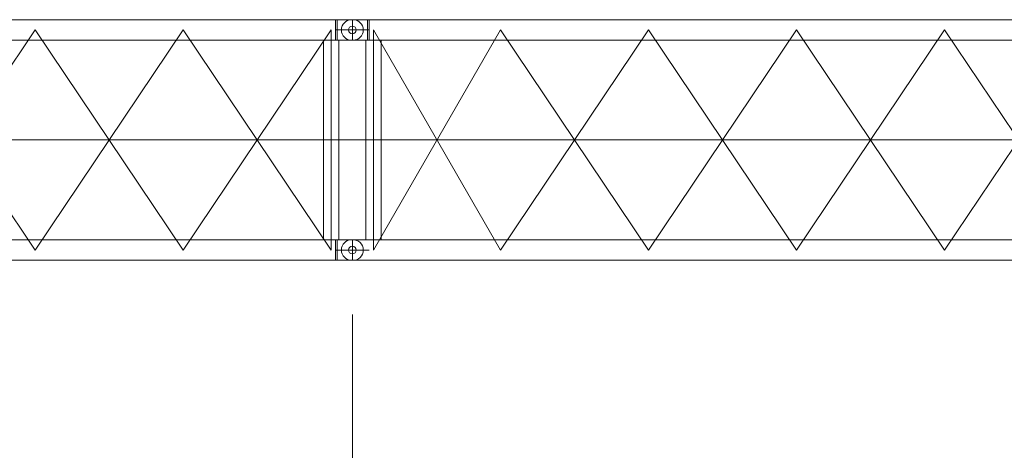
# Model space of a CAD drawing. Extents: x 22073 to 142282, y 6659 to 108851.
# Tile 4 of 68: x 41560 to 48056, y 13653 to 16491. Entities that reach past the tile are written whole.
import ezdxf

# ---------------------------------------------------------------- set-up
doc = ezdxf.new("R2010")
doc.units = 0
doc.header["$LTSCALE"] = 150
doc.header["$MEASUREMENT"] = 0
doc.linetypes.add('CENTER', pattern=[50.5, 30, -9, 2.5, -9])
doc.layers.add('11', color=7, linetype='Continuous')

# ---------------------------------------------------------------- blocks, each defined once
blk = doc.blocks.new('*G51')
at = {"layer": '11', "color": 7, "linetype": 'Continuous', "lineweight": 9}
for p, q in [((43750, 16490.5), (43755, 16490.5)), ((43760, 16490.6), (43755, 16490.6)), ((43755, 16490.5), (43855.4, 16490.5)), ((43843.3, 16490.5), (43837.5, 16490.5)), ((43855.4, 16490.5), (43855.4, 16482)), ((43855.4, 16490.5), (43855.4, 16355.5)), ((43866, 16489.5), (43855.4, 16490.5)), ((44871.7, 16489.5), (43866, 16489.5)), ((43866, 16489.5), (43866, 16356.5)), ((44731.7, 16489.5), (43866, 16489.5)), ((44731.7, 16489.5), (45708.3, 16489.5)), ((44871.7, 16489.5), (45848.3, 16489.5)), ((46685, 16489.5), (45708.3, 16489.5)), ((46685, 16489.5), (47661.7, 16489.5)), ((48638.3, 16489.5), (47661.7, 16489.5)), ((48638.3, 16489.5), (49644, 16489.5)), ((49654.6, 16490.6), (49644, 16489.5)), ((49644, 16489.5), (49644, 16356.5)), ((49755, 16490.6), (49654.6, 16490.6)), ((49654.6, 16490.6), (49654.6, 16482.1)), ((49654.6, 16490.6), (49654.6, 16355.6)), ((43755, 16355.5), (43750, 16355.5)), ((43755, 16355.6), (43760, 16355.6)), ((43858.5, 16355.5), (43755, 16355.5)), ((43843.3, 16355.5), (43837.5, 16355.5)), ((43844.2, 15039.6), (43844.2, 16356.5)), ((43844.2, 16356.5), (43945.8, 16356.5)), ((43866, 16356.5), (43844.2, 16356.5)), ((43866, 16356.5), (44731.7, 16356.5)), ((43945.8, 16356.5), (43945.8, 15039.6)), ((43945.8, 16356.5), (44871.7, 16356.5)), ((45708.3, 16356.5), (44731.7, 16356.5)), ((45708.3, 16356.5), (46685, 16356.5)), ((47661.7, 16356.5), (46685, 16356.5)), ((47661.7, 16356.5), (48638.3, 16356.5)), ((49564.2, 16356.5), (48638.3, 16356.5)), ((49665.8, 16356.5), (49564.2, 16356.5)), ((49564.2, 16356.5), (49564.2, 15039.6)), ((49644, 16356.5), (49665.8, 16356.5)), ((49651.5, 16355.6), (49755, 16355.6)), ((49665.8, 15039.6), (49665.8, 16356.5)), ((43750, 15040.6), (43755, 15040.6)), ((43755, 15040.6), (43844.2, 15040.6)), ((43760, 15040.5), (43755, 15040.5)), ((43866, 15039.6), (43844.2, 15039.6)), ((43945.8, 15039.6), (43844.2, 15039.6)), ((44731.7, 15039.6), (43855.4, 15039.6)), ((43945.8, 15039.6), (44871.7, 15039.6)), ((44731.7, 15039.6), (45708.3, 15039.6)), ((46685, 15039.6), (45708.3, 15039.6)), ((46685, 15039.6), (47661.7, 15039.6)), ((48638.3, 15039.6), (47661.7, 15039.6)), ((49564.2, 15039.6), (48638.3, 15039.6)), ((49564.2, 15039.6), (49665.8, 15039.6)), ((49644, 14906.6), (49644, 15039.6)), ((49644, 15039.6), (49665.8, 15039.6)), ((49755, 15040.5), (49654.6, 15040.5)), ((49654.6, 15040.5), (49654.6, 15032.1)), ((49654.6, 15040.5), (49654.6, 14905.5)), ((49666.7, 15040.5), (49672.5, 15040.5)), ((49750, 15040.6), (49755, 15040.6)), ((49760, 15040.5), (49755, 15040.5)), ((43755, 14905.6), (43750, 14905.6)), ((43855, 14906.6), (43755, 14905.6)), ((43755, 14905.5), (43760, 14905.5)), ((43855, 14906.6), (44731.7, 14906.6)), ((44871.7, 14906.6), (43866, 14906.6)), ((45708.3, 14906.6), (44731.7, 14906.6)), ((45708.3, 14906.6), (46685, 14906.6)), ((47661.7, 14906.6), (46685, 14906.6)), ((47661.7, 14906.6), (48638.3, 14906.6)), ((48638.3, 14906.6), (49644, 14906.6)), ((49644, 14906.6), (49651.5, 14905.5)), ((49651.5, 14905.5), (49755, 14905.5)), ((49666.7, 14905.5), (49672.5, 14905.5))]:
    blk.add_line(p, q, dxfattribs=at)
at = {"layer": '11', "color": 7, "linetype": 'CENTER', "lineweight": 9}
for p, q in [((43755, 16490.6), (43755, 16355.6)), ((43755, 16489.5), (43755, 16356.5)), ((49666.7, 16490.6), (49672.5, 16490.6)), ((49755, 16490.6), (49755, 16355.6)), ((49755, 16489.5), (49755, 16356.5)), ((43827.5, 16423.1), (43643.5, 16423.1)), ((43755, 16423), (43683.5, 16423)), ((43866.5, 16423), (43755, 16423)), ((44731.7, 16423), (43895, 14973)), ((44731.7, 14973), (43895, 16423)), ((43895, 16423), (43895, 14973)), ((45708.3, 14973), (44731.7, 16423)), ((45708.3, 16423), (44731.7, 14973)), ((46685, 16423), (45708.3, 14973)), ((46685, 14973), (45708.3, 16423)), ((47661.7, 14973), (46685, 16423)), ((47661.7, 16423), (46685, 14973)), ((48638.3, 16423), (47661.7, 14973)), ((48638.3, 14973), (47661.7, 16423)), ((49615, 16423), (48638.3, 14973)), ((49827.5, 16423.1), (49643.5, 16423.1)), ((49755, 16423), (49683.5, 16423)), ((49672.5, 16355.6), (49661.5, 16355.6)), ((49755, 15698), (43755, 15698)), ((43755, 15698), (49755, 15698)), ((43755, 15040.6), (43755, 14905.6)), ((43755, 15039.6), (43755, 14906.6)), ((43843.3, 15040.6), (43837.5, 15040.6)), ((49755, 15040.6), (49755, 14905.6)), ((49755, 15039.6), (49755, 14906.6)), ((43643.5, 14973), (43755, 14973)), ((43682.5, 14973.1), (43866.5, 14973.1)), ((43755, 14973), (43826.5, 14973)), ((43837.5, 14905.6), (43848.5, 14905.6))]:
    blk.add_line(p, q, dxfattribs=at)
at = {"layer": '11', "color": 7, "linetype": 'Continuous', "lineweight": 9}
for centre, radius in [((43755, 16423.1), 25.5), ((43755, 16423), 25.5), ((43755, 16423.1), 25), ((43755, 16423), 25), ((49755, 16423), 25), ((43755, 14973.1), 25.5), ((43755, 14973), 25.5), ((49755, 14973.1), 25.5)]:
    blk.add_circle(centre, radius, dxfattribs=at)
for centre, start, end in [((43750, 16423), 90, 180), ((43760, 16423), 82.4285, 90.00209), ((49750, 16423), 90, 180), ((49760, 16423.1), 0, 90), ((43750, 16423), 180, -90), ((49750, 16423), 180, -90), ((49760, 16423.1), -90, 0), ((43750, 14973.1), 90, 180), ((43750, 14973), 90, 97.57547), ((49750, 14973.1), 90, 180), ((49750, 14973), 90, 97.57547), ((49760, 14973), 0, 90), ((43750, 14973.1), 180, -90), ((49750, 14973.1), 180, -90), ((49760, 14973), -90, 0), ((43750, 14973), -97.57407, -89.99792)]:
    blk.add_arc(centre, 67.5, start, end, dxfattribs=at)
blk = doc.blocks.new('*G52')
at = {"layer": '11', "color": 7, "linetype": 'Continuous', "lineweight": 9}
for p, q in [((43644, 16489.5), (31866, 16489.5)), ((43654.6, 16490.6), (43644, 16489.5)), ((43644, 16489.5), (43644, 16356.5)), ((43755, 16490.6), (43654.6, 16490.6)), ((43654.6, 16490.6), (43654.6, 16482.1)), ((43654.6, 16490.6), (43654.6, 16356.5)), ((43750, 16490.5), (43755, 16490.5)), ((43760, 16490.6), (43755, 16490.6)), ((31945.8, 16356.5), (43615, 16356.5)), ((43665.8, 16356.5), (43564.2, 16356.5)), ((43564.2, 16356.5), (43564.2, 15039.6)), ((43644, 16356.5), (43665.8, 16356.5)), ((43665.8, 15039.6), (43665.8, 16356.5)), ((43665.8, 16355.6), (43755, 16355.6)), ((31945.8, 15039.6), (43564.2, 15039.6)), ((43564.2, 15039.6), (43665.8, 15039.6)), ((43644, 14906.6), (43644, 15039.6)), ((43644, 15039.6), (43665.8, 15039.6)), ((43654.6, 15039.6), (43654.6, 14905.5)), ((43755, 15040.5), (43665.8, 15040.5)), ((43666.7, 15040.5), (43672.5, 15040.5)), ((43644, 14906.6), (31866, 14906.6)), ((43654.6, 14905.5), (43644, 14906.6)), ((43651.5, 14905.5), (43755, 14905.5)), ((43666.7, 14905.5), (43672.5, 14905.5))]:
    blk.add_line(p, q, dxfattribs=at)
at = {"layer": '11', "color": 7, "linetype": 'CENTER', "lineweight": 9}
for p, q in [((43666.7, 16490.6), (43672.5, 16490.6)), ((43755, 16490.6), (43755, 16355.6)), ((43755, 16489.5), (43755, 16356.5)), ((41661.7, 14973), (40685, 16423)), ((41661.7, 16423), (40685, 14973)), ((42638.3, 16423), (41661.7, 14973)), ((42638.3, 14973), (41661.7, 16423)), ((43615, 14973), (42638.3, 16423)), ((43615, 16423), (42638.3, 14973)), ((43615, 16423), (43615, 14973)), ((31755, 15698), (43755, 15698)), ((43755, 15040.6), (43755, 14905.6)), ((43755, 15039.6), (43755, 14906.6))]:
    blk.add_line(p, q, dxfattribs=at)
at = {"layer": '11', "color": 7, "linetype": 'Continuous', "lineweight": 9}
for centre in [(43755, 16423), (43755, 14973)]:
    blk.add_circle(centre, 25, dxfattribs=at)
for centre, start, end in [((43760, 16423.1), 0, 90), ((43760, 16423.1), -90, 0), ((43760, 14973), 0, 94.22456), ((43760, 14973), -94.22533, 0)]:
    blk.add_arc(centre, 67.5, start, end, dxfattribs=at)

msp = doc.modelspace()

# ---------------------------------------------------------------- linework, layer by layer
at = {"layer": '11', "color": 7, "linetype": 'Continuous', "lineweight": 9}
msp.add_line((43755.00898, 10507.94136), (43755.00898, 14547.94136), dxfattribs=at)

# ---------------------------------------------------------------- block references
at = {"color": 7, "linetype": 'Continuous', "lineweight": 9}
for name in ['*G52', '*G51']:
    msp.add_blockref(name, (0, 0), dxfattribs=at)

doc.saveas('drawing.dxf')
